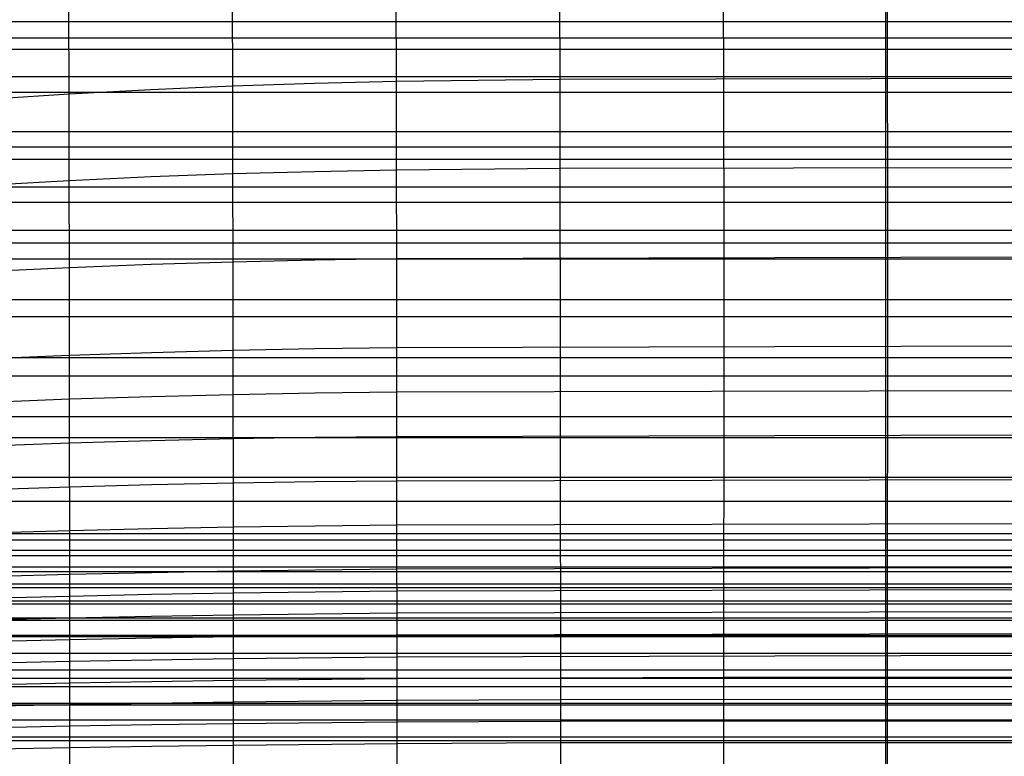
# Model space of a CAD drawing. Extents: x -260 to 296, y -277 to 294.
# Tile 106 of 241: x -53 to 28, y 109 to 169. Entities that reach past the tile are written whole.
import ezdxf

# ---------------------------------------------------------------- set-up
doc = ezdxf.new("R2010")
doc.units = 0
doc.layers.add('PREDEFINITO', color=7, linetype='CONTINUOUS')

msp = doc.modelspace()

# ---------------------------------------------------------------- linework, layer by layer
at = {"layer": 'PREDEFINITO'}
for p, q in [((17.884, 198.04, 446.008), (17.884, 168.521, 431.831)), ((17.884, 171.605, 423.447), (17.884, 162.75, 419.529)), ((-22.071, 163.654, 464.938), (-22.085, 170.847, 464.129)), ((-8.694, 163.829, 465.281), (-8.709, 171.089, 464.55)), ((4.684, 163.876, 465.383), (4.669, 171.177, 464.711)), ((18.063, 163.892, 465.425), (18.048, 171.209, 464.775)), ((-35.445, 163.271, 464.195), (-35.459, 170.369, 463.305)), ((-48.816, 162.617, 462.918), (-48.829, 169.597, 461.954)), ((-117.176, 168.521, 431.831), (153.112, 168.521, 431.831)), ((17.884, 168.521, 431.831), (17.884, 159.545, 427.938)), ((-125.509, 167.189, 421.451), (161.446, 167.189, 421.451)), ((-121.477, 166.28, 430.83), (157.414, 166.28, 430.83)), ((-125.509, 164.045, 429.85), (161.446, 164.045, 429.85)), ((-35.445, 163.271, 464.195), (-28.759, 163.493, 464.626)), ((-28.759, 163.493, 464.626), (-22.071, 163.654, 464.938)), ((-22.071, 163.654, 464.938), (-8.694, 163.829, 465.281)), ((-22.058, 156.421, 465.576), (-22.071, 163.654, 464.938)), ((-8.694, 163.829, 465.281), (51.511, 163.933, 465.518)), ((-8.68, 156.548, 465.86), (-8.694, 163.829, 465.281)), ((4.711, 149.268, 466.346), (4.684, 163.876, 465.383)), ((18.077, 156.575, 465.944), (18.063, 163.892, 465.425)), ((-131.866, 162.75, 419.529), (167.799, 162.75, 419.529)), ((-55.5, 162.186, 462.059), (-48.816, 162.617, 462.918)), ((-48.816, 162.617, 462.918), (-42.131, 162.979, 463.628)), ((-48.804, 155.558, 463.678), (-48.816, 162.617, 462.918)), ((-42.131, 162.979, 463.628), (-35.445, 163.271, 464.195)), ((-35.432, 156.111, 464.897), (-35.445, 163.271, 464.195)), ((17.884, 162.75, 419.529), (17.884, 158.292, 417.695)), ((-131.866, 159.545, 427.938), (167.799, 159.545, 427.938)), ((17.884, 159.545, 427.938), (17.884, 155.033, 426.112)), ((-137.819, 158.292, 417.695), (173.745, 158.292, 417.695)), ((17.884, 158.292, 417.695), (17.884, 151.475, 415.092)), ((-134.88, 157.292, 427.015), (170.809, 157.292, 427.015)), ((-42.118, 155.866, 464.36), (-35.432, 156.111, 464.897)), ((-35.432, 156.111, 464.897), (-28.746, 156.294, 465.296)), ((-35.421, 148.91, 465.43), (-35.432, 156.111, 464.897)), ((-28.746, 156.294, 465.296), (-22.058, 156.421, 465.576)), ((-22.058, 156.421, 465.576), (-8.68, 156.548, 465.86)), ((-22.046, 149.165, 466.067), (-22.058, 156.421, 465.576)), ((-8.68, 156.548, 465.86), (51.524, 156.655, 466.133)), ((-8.657, 141.98, 466.667), (-8.68, 156.548, 465.86)), ((17.966, -230.992, 484.109), (18.077, 156.575, 465.944)), ((-55.488, 155.186, 462.846), (-48.804, 155.558, 463.678)), ((-48.804, 155.558, 463.678), (-42.118, 155.866, 464.36)), ((-48.792, 148.44, 464.254), (-48.804, 155.558, 463.678)), ((-137.819, 155.033, 426.112), (173.745, 155.033, 426.112)), ((17.884, 155.033, 426.112), (17.884, 150.462, 424.362)), ((-143.509, 153.767, 415.94), (179.427, 153.767, 415.94)), ((-146.255, 151.475, 415.092), (182.169, 151.475, 415.092)), ((17.884, 151.475, 415.092), (17.884, 144.44, 412.659)), ((-143.509, 150.462, 424.362), (179.427, 150.462, 424.362)), ((17.884, 150.462, 424.362), (17.884, 145.826, 422.689)), ((-148.937, 149.16, 414.264), (184.846, 149.16, 414.264)), ((-42.107, 148.703, 464.915), (-35.421, 148.91, 465.43)), ((-35.421, 148.91, 465.43), (-28.734, 149.062, 465.808)), ((-35.41, 141.686, 465.818), (-35.421, 148.91, 465.43)), ((-28.734, 149.062, 465.808), (-22.046, 149.165, 466.067)), ((-22.046, 149.165, 466.067), (44.847, 149.369, 466.622)), ((-22.03, 138.272, 466.581), (-22.046, 149.165, 466.067)), ((4.587, -230.664, 483.997), (4.711, 149.268, 466.346)), ((-55.476, 148.121, 463.442), (-48.792, 148.44, 464.254)), ((-48.792, 148.44, 464.254), (-42.107, 148.703, 464.915)), ((-48.777, 137.701, 464.818), (-48.792, 148.44, 464.254)), ((-148.937, 145.826, 422.689), (184.846, 145.826, 422.689)), ((17.884, 145.826, 422.689), (17.884, 141.1, 421.087)), ((-154.12, 144.44, 412.659), (190.019, 144.44, 412.659)), ((17.884, 144.44, 412.659), (17.884, 139.578, 411.114)), ((-42.096, 141.51, 465.314), (-35.41, 141.686, 465.818)), ((-35.41, 141.686, 465.818), (-28.723, 141.815, 466.185)), ((-35.392, 127.251, 466.254), (-35.41, 141.686, 465.818)), ((-28.723, 141.815, 466.185), (-22.035, 141.902, 466.435)), ((-22.035, 141.902, 466.435), (44.858, 142.073, 466.98)), ((-8.619, 85.673, 468.058), (-8.657, 141.98, 466.667)), ((-154.12, 141.1, 421.087), (190.019, 141.1, 421.087)), ((-55.466, 141.012, 463.867), (-48.782, 141.285, 464.666)), ((-48.782, 141.285, 464.666), (-42.096, 141.51, 465.314)), ((17.884, 141.1, 421.087), (17.884, 136.261, 419.548)), ((-159.069, 139.578, 411.114), (194.957, 139.578, 411.114)), ((17.884, 139.578, 411.114), (17.884, 129.363, 408.162)), ((-22.03, 138.272, 466.581), (44.863, 138.431, 467.129)), ((-55.461, 137.449, 464.023), (-48.777, 137.701, 464.818)), ((-48.777, 137.701, 464.818), (-42.091, 137.909, 465.463)), ((-48.76, 123.385, 465.13), (-48.777, 137.701, 464.818)), ((-42.091, 137.909, 465.463), (-35.405, 138.072, 465.965)), ((-35.405, 138.072, 465.965), (-28.718, 138.191, 466.331)), ((-28.718, 138.191, 466.331), (-22.03, 138.272, 466.581)), ((-22.001, 48.319, 468.07), (-22.03, 138.272, 466.581)), ((-159.069, 136.261, 419.548), (194.957, 136.261, 419.548)), ((17.884, 136.261, 419.548), (17.884, 124.911, 416.278)), ((-163.775, 134.567, 409.622), (199.65, 134.567, 409.622)), ((-42.087, 134.309, 465.582), (-35.4, 134.46, 466.085)), ((-35.4, 134.46, 466.085), (-28.713, 134.571, 466.453)), ((-28.713, 134.571, 466.453), (-22.025, 134.646, 466.705)), ((-22.025, 134.646, 466.705), (44.868, 134.795, 467.262)), ((-55.457, 133.884, 464.145), (-48.772, 134.117, 464.937)), ((-48.772, 134.117, 464.937), (-42.087, 134.309, 465.582)), ((-163.775, 131.307, 418.068), (199.65, 131.307, 418.068)), ((-22.021, 131.027, 466.812), (44.872, 131.167, 467.384)), ((-55.452, 130.319, 464.235), (-48.768, 130.534, 465.028)), ((-48.768, 130.534, 465.028), (-42.082, 130.712, 465.674)), ((-42.082, 130.712, 465.674), (-35.396, 130.852, 466.18)), ((-35.396, 130.852, 466.18), (-28.709, 130.956, 466.553)), ((-28.709, 130.956, 466.553), (-22.021, 131.027, 466.812)), ((-168.263, 129.363, 408.162), (204.125, 129.363, 408.162)), ((17.884, 129.363, 408.162), (17.884, 118.401, 405.301)), ((-42.078, 127.12, 465.742), (-35.392, 127.251, 466.254)), ((-35.392, 127.251, 466.254), (-28.705, 127.348, 466.634)), ((-35.367, 59.363, 466.275), (-35.392, 127.251, 466.254)), ((-28.705, 127.348, 466.634), (-22.017, 127.416, 466.902)), ((-22.017, 127.416, 466.902), (44.876, 127.549, 467.494)), ((-170.41, 126.704, 407.444), (206.265, 126.704, 407.444)), ((-55.448, 126.758, 464.297), (-48.764, 126.956, 465.092)), ((-48.764, 126.956, 465.092), (-42.078, 127.12, 465.742)), ((-168.263, 126.202, 416.63), (204.125, 126.202, 416.63)), ((-171.464, 125.354, 407.086), (207.316, 125.354, 407.086)), ((-169.343, 124.911, 416.278), (205.202, 124.911, 416.278)), ((17.884, 124.911, 416.278), (17.884, 114.224, 413.528)), ((-172.505, 123.99, 406.727), (208.353, 123.99, 406.727)), ((-22.013, 123.815, 466.977), (31.501, 123.928, 467.522)), ((-170.41, 123.609, 415.928), (206.265, 123.609, 415.928)), ((-55.445, 123.204, 464.332), (-48.76, 123.385, 465.13)), ((-48.76, 123.385, 465.13), (-42.074, 123.537, 465.787)), ((-48.734, 77.172, 464.51), (-48.76, 123.385, 465.13)), ((-42.074, 123.537, 465.787), (-35.388, 123.658, 466.306)), ((-35.388, 123.658, 466.306), (-22.013, 123.815, 466.977)), ((-173.533, 122.612, 406.369), (209.377, 122.612, 406.369)), ((-171.464, 122.297, 415.579), (207.316, 122.297, 415.579)), ((-55.443, 121.43, 464.34), (-48.758, 121.604, 465.141)), ((-48.758, 121.604, 465.141), (-42.073, 121.749, 465.801)), ((-42.073, 121.749, 465.801), (-35.386, 121.866, 466.326)), ((-35.386, 121.866, 466.326), (-22.011, 122.019, 467.009)), ((-22.011, 122.019, 467.009), (31.502, 122.132, 467.58)), ((-174.548, 121.221, 406.01), (210.389, 121.221, 406.01)), ((-172.505, 120.975, 415.232), (208.353, 120.975, 415.232)), ((-48.756, 119.825, 465.146), (-42.071, 119.965, 465.81)), ((-42.071, 119.965, 465.81), (-35.385, 120.078, 466.34)), ((-35.385, 120.078, 466.34), (-22.01, 120.226, 467.037)), ((-22.01, 120.226, 467.037), (31.504, 120.34, 467.637)), ((-175.551, 119.815, 405.652), (211.388, 119.815, 405.652)), ((-173.533, 119.642, 414.886), (209.377, 119.642, 414.886)), ((-55.441, 119.659, 464.343), (-48.756, 119.825, 465.146)), ((-176.543, 118.401, 405.301), (212.376, 118.401, 405.301)), ((-174.548, 118.298, 414.54), (210.389, 118.298, 414.54)), ((-42.069, 118.184, 465.814), (-35.383, 118.293, 466.351)), ((-35.383, 118.293, 466.351), (-22.008, 118.437, 467.063)), ((-22.008, 118.437, 467.063), (31.505, 118.551, 467.693)), ((17.884, 118.401, 405.301), (17.884, 112.714, 403.992)), ((-55.439, 117.891, 464.339), (-48.755, 118.05, 465.145)), ((-48.755, 118.05, 465.145), (-42.069, 118.184, 465.814)), ((-175.551, 116.943, 414.196), (211.388, 116.943, 414.196)), ((-22.007, 116.652, 467.086), (31.506, 116.767, 467.747)), ((-55.438, 116.127, 464.331), (-48.753, 116.278, 465.14)), ((-48.753, 116.278, 465.14), (-42.068, 116.407, 465.814)), ((-42.068, 116.407, 465.814), (-35.381, 116.511, 466.357)), ((-35.381, 116.511, 466.357), (-22.007, 116.652, 467.086)), ((-178.47, 115.576, 404.631), (214.297, 115.576, 404.631)), ((-176.543, 115.58, 413.856), (212.376, 115.58, 413.856)), ((-177.029, 114.903, 413.691), (212.86, 114.903, 413.691)), ((-55.436, 114.366, 464.317), (-48.752, 114.511, 465.13)), ((-48.752, 114.511, 465.13), (-42.066, 114.634, 465.81)), ((-42.066, 114.634, 465.81), (-35.38, 114.735, 466.36)), ((-35.38, 114.735, 466.36), (-22.005, 114.872, 467.105)), ((-22.005, 114.872, 467.105), (4.75, 114.965, 467.64)), ((4.75, 114.965, 467.64), (51.577, 114.965, 467.73)), ((-177.512, 114.224, 413.528), (213.342, 114.224, 413.528)), ((17.884, 114.224, 413.528), (17.884, 110.113, 412.592)), ((-180.353, 112.714, 403.992), (216.174, 112.714, 403.992)), ((-178.47, 112.861, 413.208), (214.297, 112.861, 413.208)), ((-55.435, 112.611, 464.298), (-48.75, 112.748, 465.116)), ((-48.75, 112.748, 465.116), (-42.065, 112.866, 465.802)), ((-42.065, 112.866, 465.802), (-35.379, 112.963, 466.359)), ((-35.379, 112.963, 466.359), (-22.004, 113.096, 467.123)), ((-22.004, 113.096, 467.123), (-8.627, 113.165, 467.523)), ((-8.627, 113.165, 467.523), (44.888, 113.204, 467.842)), ((17.884, 112.714, 403.992), (17.884, 106.876, 402.805)), ((-179.417, 111.491, 412.896), (215.241, 111.491, 412.896)), ((-48.749, 110.991, 465.098), (-42.063, 111.103, 465.79)), ((-42.063, 111.103, 465.79), (-35.377, 111.196, 466.355)), ((-35.377, 111.196, 466.355), (-22.003, 111.326, 467.138)), ((-22.003, 111.326, 467.138), (-8.626, 111.394, 467.559)), ((-8.626, 111.394, 467.559), (44.889, 111.43, 467.878)), ((-55.433, 110.86, 464.276), (-48.749, 110.991, 465.098)), ((-182.193, 109.814, 403.384), (218.008, 109.814, 403.384)), ((-180.353, 110.113, 412.592), (216.174, 110.113, 412.592)), ((-42.062, 109.346, 465.775), (-35.376, 109.435, 466.348)), ((-35.376, 109.435, 466.348), (-22.002, 109.561, 467.151)), ((-22.002, 109.561, 467.151), (-8.625, 109.629, 467.593)), ((-8.625, 109.629, 467.593), (44.89, 109.662, 467.912)), ((17.884, 110.113, 412.592), (17.884, 104.524, 411.453)), ((-55.432, 109.115, 464.249), (-48.747, 109.239, 465.076)), ((-48.747, 109.239, 465.076), (-42.062, 109.346, 465.775))]:
    msp.add_line(p, q, dxfattribs=at)

doc.saveas('drawing.dxf')
